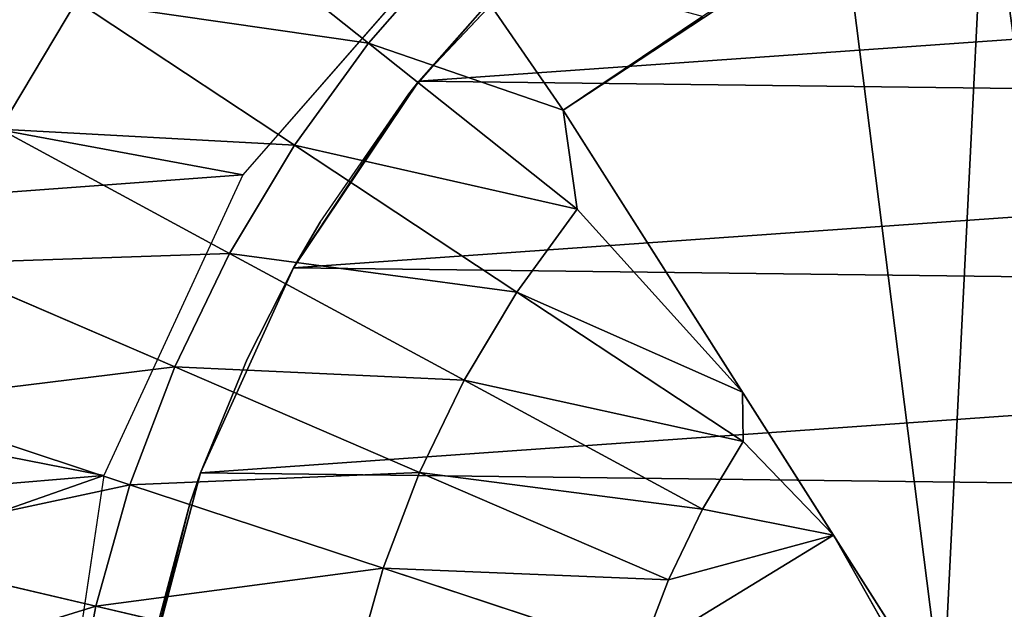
# Model space of a CAD drawing. Extents: x 0 to 602, y -131 to 3.
# Tile 112 of 167: x 339.432 to 340.517, y -6.698 to -6.049. Entities that reach past the tile are written whole.
import ezdxf

# ---------------------------------------------------------------- set-up
doc = ezdxf.new("R2010")
doc.units = 0
doc.header["$LTSCALE"] = 25.4
doc.layers.get('0').update_dxf_attribs({"color": 13, "linetype": 'CONTINUOUS'})

# ---------------------------------------------------------------- blocks, each defined once
blk = doc.blocks.new('PICASSO-LED-8131_STL')
at = {"color": 0}
for p, q in [((125.0908, 265.4792, 59.9991), (125.0252, 265.199, 60.1041)), ((125.0908, 265.4792, 59.9991), (125.0252, 265.199, 60.1041)), ((125.249, 265.4347, 59.9991), (125.1589, 265.1614, 60.1041)), ((125.249, 265.4347, 59.9991), (125.1589, 265.1614, 60.1041)), ((125.4026, 265.3764, 59.9991), (125.2887, 265.1121, 60.1041)), ((125.4026, 265.3764, 59.9991), (125.2887, 265.1121, 60.1041)), ((125.5505, 265.3047, 59.9991), (125.4136, 265.0516, 60.1041)), ((125.5505, 265.3047, 59.9991), (125.4136, 265.0516, 60.1041)), ((125.6914, 265.2203, 59.9991), (125.5505, 265.3047, 59.9991)), ((125.6914, 265.2203, 59.9991), (125.5505, 265.3047, 59.9991)), ((125.1691, 265.1902, 57.9568), (124.6293, 265.2705, 57.9568)), ((125.0252, 265.199, 60.1041), (124.8888, 265.2246, 60.1041)), ((125.0252, 265.199, 60.1041), (124.8888, 265.2246, 60.1041)), ((125.6914, 265.2203, 59.9991), (125.5327, 264.9802, 60.1041)), ((125.6914, 265.2203, 59.9991), (125.5327, 264.9802, 60.1041)), ((125.0252, 265.199, 60.1041), (124.9583, 264.9131, 60.1913)), ((125.0252, 265.199, 60.1041), (124.9583, 264.9131, 60.1913)), ((125.1589, 265.1614, 60.1041), (125.0252, 265.199, 60.1041)), ((125.1589, 265.1614, 60.1041), (125.0252, 265.199, 60.1041)), ((125.5002, 265.0372, 57.9568), (125.1691, 265.1902, 57.9568)), ((125.1589, 265.1614, 60.1041), (125.0669, 264.8825, 60.1913)), ((125.1589, 265.1614, 60.1041), (125.0669, 264.8825, 60.1913)), ((125.2887, 265.1121, 60.1041), (125.1589, 265.1614, 60.1041)), ((125.2887, 265.1121, 60.1041), (125.1589, 265.1614, 60.1041)), ((125.1377, 265.0953, 57.8568), (124.9325, 265.1473, 51.9568)), ((125.1377, 265.0953, 57.8568), (124.9325, 265.1473, 51.9568)), ((125.1719, 265.0836, 51.9568), (124.9325, 265.1473, 51.9568)), ((125.1719, 265.0836, 51.9568), (124.9325, 265.1473, 51.9568)), ((124.9723, 265.1396, 57.8568), (125.1377, 265.0953, 57.8568)), ((125.8243, 265.1237, 59.9991), (125.6451, 264.8986, 60.1041)), ((125.8243, 265.1237, 59.9991), (125.6451, 264.8986, 60.1041)), ((125.2887, 265.1121, 60.1041), (125.1725, 264.8424, 60.1913)), ((125.2887, 265.1121, 60.1041), (125.1725, 264.8424, 60.1913)), ((125.4136, 265.0516, 60.1041), (125.2887, 265.1121, 60.1041)), ((125.4136, 265.0516, 60.1041), (125.2887, 265.1121, 60.1041)), ((125.1377, 265.0953, 57.8568), (125.1719, 265.0836, 51.9568)), ((125.1377, 265.0953, 57.8568), (125.1719, 265.0836, 51.9568)), ((125.1377, 265.0953, 57.8568), (125.1719, 265.0836, 57.8568)), ((125.3975, 264.9813, 51.9568), (125.1719, 265.0836, 51.9568)), ((125.1719, 265.0836, 51.9568), (125.297, 265.0324, 57.8568)), ((125.1719, 265.0836, 51.9568), (125.297, 265.0324, 57.8568)), ((125.1719, 265.0836, 51.9568), (125.1719, 265.0836, 57.8568)), ((125.1719, 265.0836, 57.8568), (125.297, 265.0324, 57.8568)), ((125.1719, 265.0836, 51.9568), (125.1719, 265.0836, 57.8568)), ((125.3975, 264.9813, 51.9568), (125.1719, 265.0836, 51.9568)), ((125.4136, 265.0516, 60.1041), (125.274, 264.7932, 60.1913)), ((125.4136, 265.0516, 60.1041), (125.274, 264.7932, 60.1913)), ((125.5327, 264.9802, 60.1041), (125.4136, 265.0516, 60.1041)), ((125.5327, 264.9802, 60.1041), (125.4136, 265.0516, 60.1041)), ((125.9109, 264.6779, 57.9568), (125.5002, 265.0372, 57.9568)), ((125.3975, 264.9813, 51.9568), (125.297, 265.0324, 57.8568)), ((125.297, 265.0324, 57.8568), (125.3975, 264.9813, 57.8568)), ((125.3975, 264.9813, 51.9568), (125.297, 265.0324, 57.8568)), ((125.5327, 264.9802, 60.1041), (125.3708, 264.7352, 60.1913)), ((125.5327, 264.9802, 60.1041), (125.3708, 264.7352, 60.1913)), ((125.3975, 264.9813, 57.8568), (125.3975, 264.9813, 51.9568)), ((125.3975, 264.9813, 57.8568), (125.4481, 264.9518, 57.8568)), ((125.4481, 264.9518, 57.8568), (125.3975, 264.9813, 51.9568)), ((125.3975, 264.9813, 57.8568), (125.3975, 264.9813, 51.9568)), ((125.4481, 264.9518, 57.8568), (125.3975, 264.9813, 51.9568)), ((125.5891, 264.8544, 57.8568), (125.3975, 264.9813, 51.9568)), ((125.5891, 264.8544, 57.8568), (125.3975, 264.9813, 51.9568)), ((125.6032, 264.8433, 51.9568), (125.3975, 264.9813, 51.9568)), ((125.6032, 264.8433, 51.9568), (125.3975, 264.9813, 51.9568)), ((125.6451, 264.8986, 60.1041), (125.5327, 264.9802, 60.1041)), ((125.6451, 264.8986, 60.1041), (125.5327, 264.9802, 60.1041)), ((125.4481, 264.9518, 57.8568), (125.5891, 264.8544, 57.8568)), ((125.0669, 264.8825, 60.1913), (124.9583, 264.9131, 60.1913)), ((125.0669, 264.8825, 60.1913), (124.9583, 264.9131, 60.1913)), ((125.6451, 264.8986, 60.1041), (125.4622, 264.6689, 60.1913)), ((125.6451, 264.8986, 60.1041), (125.4622, 264.6689, 60.1913)), ((125.6451, 264.8986, 60.1041), (125.5712, 264.6842, 60.1689)), ((125.6451, 264.8986, 60.1041), (125.5712, 264.6842, 60.1689)), ((125.7497, 264.8074, 60.1041), (125.6451, 264.8986, 60.1041)), ((125.7497, 264.8074, 60.1041), (125.6451, 264.8986, 60.1041)), ((125.0669, 264.8825, 60.1913), (124.9735, 264.5991, 60.2603)), ((125.0669, 264.8825, 60.1913), (124.9735, 264.5991, 60.2603)), ((125.1725, 264.8424, 60.1913), (125.0669, 264.8825, 60.1913)), ((125.1725, 264.8424, 60.1913), (125.0669, 264.8825, 60.1913)), ((125.5891, 264.8544, 57.8568), (125.6032, 264.8433, 51.9568)), ((125.5891, 264.8544, 57.8568), (125.6032, 264.8433, 51.9568)), ((125.5891, 264.8544, 57.8568), (125.718, 264.7417, 57.8568)), ((125.1725, 264.8424, 60.1913), (125.0543, 264.5684, 60.2603)), ((125.1725, 264.8424, 60.1913), (125.0543, 264.5684, 60.2603)), ((125.274, 264.7932, 60.1913), (125.1725, 264.8424, 60.1913)), ((125.274, 264.7932, 60.1913), (125.1725, 264.8424, 60.1913)), ((125.718, 264.7417, 57.8568), (125.6032, 264.8433, 51.9568)), ((125.718, 264.7417, 57.8568), (125.6032, 264.8433, 51.9568)), ((125.7834, 264.6733, 51.9568), (125.6032, 264.8433, 51.9568)), ((125.7834, 264.6733, 51.9568), (125.6032, 264.8433, 51.9568)), ((125.7497, 264.8074, 60.1041), (125.5712, 264.6842, 60.1689)), ((125.7497, 264.8074, 60.1041), (125.5712, 264.6842, 60.1689)), ((125.274, 264.7932, 60.1913), (125.1321, 264.5307, 60.2603)), ((125.274, 264.7932, 60.1913), (125.1321, 264.5307, 60.2603)), ((125.3708, 264.7352, 60.1913), (125.274, 264.7932, 60.1913)), ((125.3708, 264.7352, 60.1913), (125.274, 264.7932, 60.1913)), ((125.3708, 264.7352, 60.1913), (125.2063, 264.4862, 60.2603)), ((125.3708, 264.7352, 60.1913), (125.2063, 264.4862, 60.2603)), ((125.3708, 264.7352, 60.1913), (125.2606, 264.4866, 60.254)), ((125.3708, 264.7352, 60.1913), (125.2606, 264.4866, 60.254)), ((125.4622, 264.6689, 60.1913), (125.3708, 264.7352, 60.1913)), ((125.4622, 264.6689, 60.1913), (125.3708, 264.7352, 60.1913)), ((124.914, 264.2662, 58.6068), (125.5712, 264.6842, 60.1689)), ((124.914, 264.2662, 58.6068), (125.5712, 264.6842, 60.1689)), ((125.2606, 264.4866, 60.254), (125.5712, 264.6842, 60.1689)), ((125.2606, 264.4866, 60.254), (125.5712, 264.6842, 60.1689)), ((125.5712, 264.6842, 60.1689), (125.4622, 264.6689, 60.1913)), ((125.5712, 264.6842, 60.1689), (125.4622, 264.6689, 60.1913)), ((125.5712, 264.6842, 60.1689), (125.6744, 264.5307, 60.1783)), ((125.5712, 264.6842, 60.1689), (125.6744, 264.5307, 60.1783)), ((125.4622, 264.6689, 60.1913), (125.2606, 264.4866, 60.254)), ((125.4622, 264.6689, 60.1913), (125.2606, 264.4866, 60.254)), ((125.0543, 264.5684, 60.2603), (124.9735, 264.5991, 60.2603)), ((125.0543, 264.5684, 60.2603), (124.9735, 264.5991, 60.2603)), ((125.1321, 264.5307, 60.2603), (125.0543, 264.5684, 60.2603)), ((125.0543, 264.5684, 60.2603), (125.1035, 264.3867, 60.286)), ((125.0543, 264.5684, 60.2603), (125.1035, 264.3867, 60.286)), ((125.1321, 264.5307, 60.2603), (125.0543, 264.5684, 60.2603)), ((125.1321, 264.5307, 60.2603), (125.1035, 264.3867, 60.286)), ((125.1321, 264.5307, 60.2603), (125.1035, 264.3867, 60.286)), ((125.2063, 264.4862, 60.2603), (125.1321, 264.5307, 60.2603)), ((125.2063, 264.4862, 60.2603), (125.1321, 264.5307, 60.2603)), ((125.1035, 264.3867, 60.286), (125.2606, 264.4866, 60.254)), ((125.2063, 264.4862, 60.2603), (125.1035, 264.3867, 60.286)), ((125.2606, 264.4866, 60.254), (125.2063, 264.4862, 60.2603)), ((124.8191, 264.2058, 58.6068), (125.1035, 264.3867, 60.286)), ((124.8191, 264.2058, 58.6068), (125.1035, 264.3867, 60.286)), ((124.9347, 264.291, 60.311), (125.1035, 264.3867, 60.286)), ((124.9347, 264.291, 60.311), (125.1035, 264.3867, 60.286))]:
    blk.add_line(p, q, dxfattribs=at)
mesh = blk.add_polyface(dxfattribs=at)
corners = [(109.6675, 236.1709, 57.9276), (122.6675, 263.6709, 57.9276), (109.6675, 371.1709, 57.9276), (122.9354, 262.6709, 57.9276), (134.6675, 236.1709, 57.9276), (123.6675, 261.9389, 57.9276), (124.6675, 261.6709, 57.9276), (125.6675, 261.9389, 57.9276), (126.3995, 262.6709, 57.9276), (126.6675, 263.6709, 57.9276), (126.6675, 343.6709, 57.9276), (122.9354, 344.6709, 57.9276), (134.6675, 371.1709, 57.9276), (122.6675, 343.6709, 57.9276), (123.6675, 345.403, 57.9276), (124.6675, 345.6709, 57.9276), (125.6675, 345.403, 57.9276), (126.3995, 344.6709, 57.9276), (122.9354, 264.6709, 57.9276), (122.9354, 342.6709, 57.9276), (123.6675, 341.9389, 57.9276), (123.6675, 265.403, 57.9276), (124.6675, 341.6709, 57.9276), (124.6675, 265.6709, 57.9276), (125.6675, 341.9389, 57.9276), (125.6675, 265.403, 57.9276), (126.3995, 342.6709, 57.9276), (126.3995, 264.6709, 57.9276)]
mesh.append_faces([[corners[k] for k in face] for face in [(0, 1, 2), (1, 0, 3), (3, 4, 5), (5, 4, 6), (6, 4, 7), (7, 4, 8), (8, 4, 9), (2, 11, 12), (11, 2, 13), (12, 10, 4), (18, 13, 1), (13, 18, 19), (19, 18, 20), (20, 21, 22), (22, 23, 24), (24, 25, 26), (26, 9, 10)]], dxfattribs={"vtx0": -1, "vtx1": -1, "color": 0})
mesh.append_faces([[corners[k] for k in face] for face in [(9, 4, 10), (13, 2, 1)]], dxfattribs={"vtx0": -1, "vtx1": -1, "vtx2": -1, "color": 0})
mesh.append_faces([[corners[k] for k in face] for face in [(3, 0, 4), (12, 11, 14), (12, 14, 15), (12, 15, 16), (12, 16, 17), (12, 17, 10), (20, 18, 21), (22, 21, 23), (24, 23, 25), (26, 25, 27), (26, 27, 9)]], dxfattribs={"vtx0": -1, "vtx2": -1, "color": 0})
mesh = blk.add_polyface(dxfattribs=at)
corners = [(134.6675, 371.1709, 0.9276), (109.6675, 236.1709, 0.9276), (109.6675, 371.1709, 0.9276), (134.6675, 236.1709, 0.9276)]
mesh.append_faces([[corners[k] for k in face] for face in [(0, 1, 2), (1, 0, 3)]], dxfattribs={"vtx0": -1, "color": 0})
mesh = blk.add_polyface(dxfattribs=at)
corners = [(109.6675, 370.3709, 57.1276), (122.6675, 343.6709, 57.1276), (109.6675, 236.9709, 57.1276), (122.9354, 344.6709, 57.1276), (134.6675, 370.3709, 57.1276), (123.6675, 345.403, 57.1276), (124.6675, 345.6709, 57.1276), (125.6675, 345.403, 57.1276), (126.3995, 344.6709, 57.1276), (126.6675, 343.6709, 57.1276), (126.6675, 263.6709, 57.1276), (122.9354, 262.6709, 57.1276), (134.6675, 236.9709, 57.1276), (122.6675, 263.6709, 57.1276), (123.6675, 261.9389, 57.1276), (124.6675, 261.6709, 57.1276), (125.6675, 261.9389, 57.1276), (126.3995, 262.6709, 57.1276), (122.9354, 342.6709, 57.1276), (122.9354, 264.6709, 57.1276), (123.6675, 341.9389, 57.1276), (123.6675, 265.403, 57.1276), (124.6675, 341.6709, 57.1276), (124.6675, 265.6709, 57.1276), (125.6675, 341.9389, 57.1276), (125.6675, 265.403, 57.1276), (126.3995, 342.6709, 57.1276), (126.3995, 264.6709, 57.1276)]
mesh.append_faces([[corners[k] for k in face] for face in [(0, 1, 2), (1, 0, 3), (3, 4, 5), (5, 4, 6), (6, 4, 7), (7, 4, 8), (8, 4, 9), (2, 11, 12), (11, 2, 13), (12, 10, 4), (18, 13, 1), (13, 18, 19), (19, 20, 21), (21, 22, 23), (23, 24, 25), (25, 26, 27), (27, 9, 10)]], dxfattribs={"vtx0": -1, "vtx1": -1, "color": 0})
mesh.append_faces([[corners[k] for k in face] for face in [(9, 4, 10), (13, 2, 1)]], dxfattribs={"vtx0": -1, "vtx1": -1, "vtx2": -1, "color": 0})
mesh.append_faces([[corners[k] for k in face] for face in [(3, 0, 4), (12, 11, 14), (12, 14, 15), (12, 15, 16), (12, 16, 17), (12, 17, 10), (19, 18, 20), (21, 20, 22), (23, 22, 24), (25, 24, 26), (27, 26, 9)]], dxfattribs={"vtx0": -1, "vtx2": -1, "color": 0})
mesh = blk.add_polyface(dxfattribs=at)
corners = [(134.6675, 236.9709, 1.7276), (109.6675, 370.3709, 1.7276), (109.6675, 236.9709, 1.7276), (134.6675, 370.3709, 1.7276)]
mesh.append_faces([[corners[k] for k in face] for face in [(0, 1, 2), (1, 0, 3)]], dxfattribs={"vtx0": -1, "color": 0})
mesh = blk.add_polyface(dxfattribs=at)
corners = [(121.8848, 263.9814, 57.9568), (121.8931, 263.2933, 57.9568), (121.8677, 263.6371, 57.9568), (121.944, 264.321, 57.9568), (121.9605, 262.9552, 57.9568), (122.0445, 264.6508, 57.9568), (122.069, 262.628, 57.9568), (122.1848, 264.9657, 57.9568), (122.2168, 262.3166, 57.9568), (122.3628, 265.261, 57.9568), (122.4018, 262.0257, 57.9568), (122.5756, 265.5321, 57.9568), (122.6212, 261.7597, 57.9568), (122.8202, 265.7751, 57.9568), (122.8716, 261.5227, 57.9568), (123.0928, 265.9861, 57.9568), (123.0697, 263.5871, 57.9568), (123.0922, 263.9512, 57.9568), (123.278, 264.4643, 57.9568), (123.3892, 266.1621, 57.9568), (123.3775, 264.6175, 57.9568), (123.7706, 264.9959, 57.9568), (123.7051, 266.3003, 57.9568), (124.0355, 266.3987, 57.9568), (124.2681, 265.2202, 57.9568), (124.3755, 266.4557, 57.9568), (124.6293, 265.2705, 57.9568), (124.7199, 266.4704, 57.9568), (125.1691, 265.1902, 57.9568), (125.0635, 266.4428, 57.9568), (125.4012, 266.3731, 57.9568), (125.5002, 265.0372, 57.9568), (125.7277, 266.2625, 57.9568), (125.9109, 264.6779, 57.9568), (126.0381, 266.1125, 57.9568), (126.1066, 264.3701, 57.9568), (126.3278, 265.9256, 57.9568), (126.2579, 263.8458, 57.9568), (123.1492, 261.3183, 57.9568), (123.1302, 263.2274, 57.9568), (123.2706, 262.8907, 57.9568), (123.4498, 261.1496, 57.9568), (123.614, 262.4667, 57.9568), (123.7689, 261.019, 57.9568), (124.08, 262.1827, 57.9568), (124.1016, 260.9287, 57.9568), (124.6143, 262.0718, 57.9568), (124.4428, 260.8799, 57.9568), (124.7875, 260.8735, 57.9568), (125.1547, 262.1469, 57.9568), (125.1304, 260.9095, 57.9568), (125.4662, 260.9873, 57.9568), (125.6385, 262.3993, 57.9568), (125.79, 261.1057, 57.9568), (125.7772, 262.5182, 57.9568), (126.1, 262.9582, 57.9568), (126.0967, 261.2632, 57.9568), (126.3817, 261.457, 57.9568), (126.2562, 263.481, 57.9568), (126.5922, 265.7045, 57.9568), (126.6408, 261.6844, 57.9568), (126.8276, 265.4525, 57.9568), (126.87, 261.942, 57.9568), (127.0301, 265.1736, 57.9568), (127.0657, 262.2258, 57.9568), (127.1969, 264.8719, 57.9568), (127.2251, 262.5314, 57.9568), (127.3253, 264.5519, 57.9568), (127.3458, 262.8544, 57.9568), (127.4134, 264.2186, 57.9568), (127.4258, 263.1897, 57.9568), (127.4599, 263.877, 57.9568), (127.4641, 263.5323, 57.9568)]
mesh.append_faces([[corners[k] for k in face] for face in [(0, 1, 2), (70, 71, 72)]], dxfattribs={"vtx0": -1, "color": 0})
mesh.append_faces([[corners[k] for k in face] for face in [(1, 3, 4), (4, 5, 6), (6, 7, 8), (8, 9, 10), (10, 11, 12), (12, 13, 14), (16, 15, 17), (17, 15, 18), (18, 19, 20), (20, 19, 21), (21, 23, 24), (24, 25, 26), (26, 27, 28), (28, 30, 31), (31, 32, 33), (33, 34, 35), (35, 36, 37), (38, 40, 41), (41, 42, 43), (43, 44, 45), (45, 46, 47), (47, 46, 48), (48, 49, 50), (50, 49, 51), (51, 52, 53), (53, 55, 56), (56, 55, 57), (57, 59, 60), (60, 61, 62), (62, 63, 64), (64, 65, 66), (66, 67, 68), (68, 69, 70)]], dxfattribs={"vtx0": -1, "vtx1": -1, "color": 0})
mesh.append_faces([[corners[k] for k in face] for face in [(14, 15, 16), (57, 37, 36)]], dxfattribs={"vtx0": -1, "vtx1": -1, "vtx2": -1, "color": 0})
mesh.append_faces([[corners[k] for k in face] for face in [(1, 0, 3), (4, 3, 5), (6, 5, 7), (8, 7, 9), (10, 9, 11), (12, 11, 13), (14, 13, 15), (18, 15, 19), (21, 19, 22), (21, 22, 23), (24, 23, 25), (26, 25, 27), (28, 27, 29), (28, 29, 30), (31, 30, 32), (33, 32, 34), (35, 34, 36), (16, 38, 14), (38, 16, 39), (38, 39, 40), (41, 40, 42), (43, 42, 44), (45, 44, 46), (48, 46, 49), (51, 49, 52), (53, 52, 54), (53, 54, 55), (57, 55, 58), (57, 58, 37), (57, 36, 59), (60, 59, 61), (62, 61, 63), (64, 63, 65), (66, 65, 67), (68, 67, 69), (70, 69, 71)]], dxfattribs={"vtx0": -1, "vtx2": -1, "color": 0})
mesh = blk.add_polyface(dxfattribs=at)
corners = [(125.6914, 265.2203, 59.9991), (125.684, 265.5518, 59.8767), (125.5505, 265.3047, 59.9991), (125.8462, 265.4546, 59.8767)]
mesh.append_faces([[corners[k] for k in face] for face in [(0, 1, 2), (1, 0, 3)]], dxfattribs={"vtx0": -1, "color": 0})
mesh = blk.add_polyface(dxfattribs=at)
corners = [(125.0252, 265.199, 60.1041), (124.9294, 265.5095, 59.9991), (124.8888, 265.2246, 60.1041), (125.0908, 265.4792, 59.9991)]
mesh.append_faces([[corners[k] for k in face] for face in [(0, 1, 2), (1, 0, 3)]], dxfattribs={"vtx0": -1, "color": 0})
mesh = blk.add_polyface(dxfattribs=at)
corners = [(125.1589, 265.1614, 60.1041), (125.0908, 265.4792, 59.9991), (125.0252, 265.199, 60.1041), (125.249, 265.4347, 59.9991)]
mesh.append_faces([[corners[k] for k in face] for face in [(0, 1, 2), (1, 0, 3)]], dxfattribs={"vtx0": -1, "color": 0})
mesh = blk.add_polyface(dxfattribs=at)
corners = [(125.2887, 265.1121, 60.1041), (125.249, 265.4347, 59.9991), (125.1589, 265.1614, 60.1041), (125.4026, 265.3764, 59.9991)]
mesh.append_faces([[corners[k] for k in face] for face in [(0, 1, 2), (1, 0, 3)]], dxfattribs={"vtx0": -1, "color": 0})
mesh = blk.add_polyface(dxfattribs=at)
corners = [(125.6675, 265.403, 57.9276), (126.3995, 264.6709, 57.1276), (126.3995, 264.6709, 57.9276), (125.6675, 265.403, 57.1276)]
mesh.append_faces([[corners[k] for k in face] for face in [(0, 1, 2), (1, 0, 3)]], dxfattribs={"vtx0": -1, "color": 0})
mesh = blk.add_polyface(dxfattribs=at)
corners = [(125.4136, 265.0516, 60.1041), (125.4026, 265.3764, 59.9991), (125.2887, 265.1121, 60.1041), (125.5505, 265.3047, 59.9991)]
mesh.append_faces([[corners[k] for k in face] for face in [(0, 1, 2), (1, 0, 3)]], dxfattribs={"vtx0": -1, "color": 0})
mesh = blk.add_polyface(dxfattribs=at)
corners = [(125.5327, 264.9802, 60.1041), (125.5505, 265.3047, 59.9991), (125.4136, 265.0516, 60.1041), (125.6914, 265.2203, 59.9991)]
mesh.append_faces([[corners[k] for k in face] for face in [(0, 1, 2), (1, 0, 3)]], dxfattribs={"vtx0": -1, "color": 0})
mesh = blk.add_polyface(dxfattribs=at)
corners = [(124.9583, 264.9131, 60.1913), (124.8888, 265.2246, 60.1041), (124.8474, 264.9339, 60.1913), (125.0252, 265.199, 60.1041)]
mesh.append_faces([[corners[k] for k in face] for face in [(0, 1, 2), (1, 0, 3)]], dxfattribs={"vtx0": -1, "color": 0})
mesh = blk.add_polyface(dxfattribs=at)
corners = [(125.6451, 264.8986, 60.1041), (125.6914, 265.2203, 59.9991), (125.5327, 264.9802, 60.1041), (125.8243, 265.1237, 59.9991)]
mesh.append_faces([[corners[k] for k in face] for face in [(0, 1, 2), (1, 0, 3)]], dxfattribs={"vtx0": -1, "color": 0})
mesh = blk.add_polyface(dxfattribs=at)
corners = [(125.0669, 264.8825, 60.1913), (125.0252, 265.199, 60.1041), (124.9583, 264.9131, 60.1913), (125.1589, 265.1614, 60.1041)]
mesh.append_faces([[corners[k] for k in face] for face in [(0, 1, 2), (1, 0, 3)]], dxfattribs={"vtx0": -1, "color": 0})
mesh = blk.add_polyface(dxfattribs=at)
corners = [(123.1742, 263.8131, 51.9568), (123.209, 263.3205, 51.9568), (123.1712, 263.5653, 51.9568), (123.218, 264.0569, 51.9568), (123.2866, 263.0852, 51.9568), (123.3013, 264.2902, 51.9568), (123.4018, 262.8659, 51.9568), (123.4219, 264.5067, 51.9568), (123.5516, 262.6686, 51.9568), (123.5764, 264.7003, 51.9568), (123.7318, 262.4986, 51.9568), (123.7607, 264.8658, 51.9568), (123.9375, 262.3605, 51.9568), (123.9698, 264.9988, 51.9568), (124.1631, 262.2583, 51.9568), (124.1978, 265.0955, 51.9568), (124.4025, 262.1945, 51.9568), (124.4387, 265.1534, 51.9568), (124.6491, 262.171, 51.9568), (124.6858, 265.1708, 51.9568), (124.8963, 262.1885, 51.9568), (124.9325, 265.1473, 51.9568), (125.1371, 262.2463, 51.9568), (125.1719, 265.0836, 51.9568), (125.3652, 262.3431, 51.9568), (125.3975, 264.9813, 51.9568), (125.5743, 262.476, 51.9568), (125.6032, 264.8433, 51.9568), (125.7586, 262.6416, 51.9568), (125.7834, 264.6733, 51.9568), (125.9131, 262.8352, 51.9568), (125.9332, 264.4759, 51.9568), (126.0337, 263.0516, 51.9568), (126.0484, 264.2566, 51.9568), (126.117, 263.2849, 51.9568), (126.126, 264.0213, 51.9568), (126.1607, 263.5288, 51.9568), (126.1638, 263.7765, 51.9568)]
mesh.append_faces([[corners[k] for k in face] for face in [(0, 1, 2), (36, 35, 37)]], dxfattribs={"vtx0": -1, "color": 0})
mesh.append_faces([[corners[k] for k in face] for face in [(1, 3, 4), (4, 5, 6), (6, 7, 8), (8, 9, 10), (10, 11, 12), (12, 13, 14), (14, 15, 16), (16, 17, 18), (18, 19, 20), (20, 21, 22), (22, 23, 24), (24, 25, 26), (26, 27, 28), (28, 29, 30), (30, 31, 32), (32, 33, 34), (34, 35, 36)]], dxfattribs={"vtx0": -1, "vtx1": -1, "color": 0})
mesh.append_faces([[corners[k] for k in face] for face in [(1, 0, 3), (4, 3, 5), (6, 5, 7), (8, 7, 9), (10, 9, 11), (12, 11, 13), (14, 13, 15), (16, 15, 17), (18, 17, 19), (20, 19, 21), (22, 21, 23), (24, 23, 25), (26, 25, 27), (28, 27, 29), (30, 29, 31), (32, 31, 33), (34, 33, 35)]], dxfattribs={"vtx0": -1, "vtx2": -1, "color": 0})
mesh = blk.add_polyface(dxfattribs=at)
corners = [(125.1725, 264.8424, 60.1913), (125.1589, 265.1614, 60.1041), (125.0669, 264.8825, 60.1913), (125.2887, 265.1121, 60.1041)]
mesh.append_faces([[corners[k] for k in face] for face in [(0, 1, 2), (1, 0, 3)]], dxfattribs={"vtx0": -1, "color": 0})
mesh = blk.add_polyface(dxfattribs=at)
corners = [(125.1377, 265.0953, 57.8568), (124.9325, 265.1473, 51.9568), (124.9723, 265.1396, 57.8568)]
mesh.append_faces([[corners[k] for k in face] for face in [(0, 1, 2)]], dxfattribs={"color": 0})
mesh = blk.add_polyface(dxfattribs=at)
corners = [(125.1377, 265.0953, 57.8568), (125.1719, 265.0836, 51.9568), (124.9325, 265.1473, 51.9568)]
mesh.append_faces([[corners[k] for k in face] for face in [(0, 1, 2)]], dxfattribs={"color": 0})
mesh = blk.add_polyface(dxfattribs=at)
corners = [(125.7497, 264.8074, 60.1041), (125.8243, 265.1237, 59.9991), (125.6451, 264.8986, 60.1041), (125.9482, 265.0158, 59.9991)]
mesh.append_faces([[corners[k] for k in face] for face in [(0, 1, 2), (1, 0, 3)]], dxfattribs={"vtx0": -1, "color": 0})
mesh = blk.add_polyface(dxfattribs=at)
corners = [(125.274, 264.7932, 60.1913), (125.2887, 265.1121, 60.1041), (125.1725, 264.8424, 60.1913), (125.4136, 265.0516, 60.1041)]
mesh.append_faces([[corners[k] for k in face] for face in [(0, 1, 2), (1, 0, 3)]], dxfattribs={"vtx0": -1, "color": 0})
mesh = blk.add_polyface(dxfattribs=at)
corners = [(125.1719, 265.0836, 57.8568), (125.1719, 265.0836, 51.9568), (125.1377, 265.0953, 57.8568)]
mesh.append_faces([[corners[k] for k in face] for face in [(0, 1, 2)]], dxfattribs={"color": 0})
mesh = blk.add_polyface(dxfattribs=at)
corners = [(125.297, 265.0324, 57.8568), (125.3975, 264.9813, 51.9568), (125.1719, 265.0836, 51.9568)]
mesh.append_faces([[corners[k] for k in face] for face in [(0, 1, 2)]], dxfattribs={"color": 0})
mesh = blk.add_polyface(dxfattribs=at)
corners = [(125.297, 265.0324, 57.8568), (125.1719, 265.0836, 51.9568), (125.1719, 265.0836, 57.8568)]
mesh.append_faces([[corners[k] for k in face] for face in [(0, 1, 2)]], dxfattribs={"color": 0})
mesh = blk.add_polyface(dxfattribs=at)
corners = [(125.3708, 264.7352, 60.1913), (125.4136, 265.0516, 60.1041), (125.274, 264.7932, 60.1913), (125.5327, 264.9802, 60.1041)]
mesh.append_faces([[corners[k] for k in face] for face in [(0, 1, 2), (1, 0, 3)]], dxfattribs={"vtx0": -1, "color": 0})
mesh = blk.add_polyface(dxfattribs=at)
corners = [(125.3975, 264.9813, 57.8568), (125.3975, 264.9813, 51.9568), (125.297, 265.0324, 57.8568)]
mesh.append_faces([[corners[k] for k in face] for face in [(0, 1, 2)]], dxfattribs={"color": 0})
mesh = blk.add_polyface(dxfattribs=at)
corners = [(125.4622, 264.6689, 60.1913), (125.5327, 264.9802, 60.1041), (125.3708, 264.7352, 60.1913), (125.6451, 264.8986, 60.1041)]
mesh.append_faces([[corners[k] for k in face] for face in [(0, 1, 2), (1, 0, 3)]], dxfattribs={"vtx0": -1, "color": 0})
mesh = blk.add_polyface(dxfattribs=at)
corners = [(125.4481, 264.9518, 57.8568), (125.3975, 264.9813, 51.9568), (125.3975, 264.9813, 57.8568)]
mesh.append_faces([[corners[k] for k in face] for face in [(0, 1, 2)]], dxfattribs={"color": 0})
mesh = blk.add_polyface(dxfattribs=at)
corners = [(125.5891, 264.8544, 57.8568), (125.3975, 264.9813, 51.9568), (125.4481, 264.9518, 57.8568)]
mesh.append_faces([[corners[k] for k in face] for face in [(0, 1, 2)]], dxfattribs={"color": 0})
mesh = blk.add_polyface(dxfattribs=at)
corners = [(125.5891, 264.8544, 57.8568), (125.6032, 264.8433, 51.9568), (125.3975, 264.9813, 51.9568)]
mesh.append_faces([[corners[k] for k in face] for face in [(0, 1, 2)]], dxfattribs={"color": 0})
mesh = blk.add_polyface(dxfattribs=at)
corners = [(124.9735, 264.5991, 60.2603), (124.9583, 264.9131, 60.1913), (124.8903, 264.6225, 60.2603), (125.0669, 264.8825, 60.1913)]
mesh.append_faces([[corners[k] for k in face] for face in [(0, 1, 2), (1, 0, 3)]], dxfattribs={"vtx0": -1, "color": 0})
mesh = blk.add_polyface(dxfattribs=at)
corners = [(125.6451, 264.8986, 60.1041), (125.4622, 264.6689, 60.1913), (125.5712, 264.6842, 60.1689)]
mesh.append_faces([[corners[k] for k in face] for face in [(0, 1, 2)]], dxfattribs={"color": 0})
mesh = blk.add_polyface(dxfattribs=at)
corners = [(125.7497, 264.8074, 60.1041), (125.6451, 264.8986, 60.1041), (125.5712, 264.6842, 60.1689)]
mesh.append_faces([[corners[k] for k in face] for face in [(0, 1, 2)]], dxfattribs={"color": 0})
mesh = blk.add_polyface(dxfattribs=at)
corners = [(125.0543, 264.5684, 60.2603), (125.0669, 264.8825, 60.1913), (124.9735, 264.5991, 60.2603), (125.1725, 264.8424, 60.1913)]
mesh.append_faces([[corners[k] for k in face] for face in [(0, 1, 2), (1, 0, 3)]], dxfattribs={"vtx0": -1, "color": 0})
mesh = blk.add_polyface(dxfattribs=at)
corners = [(125.718, 264.7417, 57.8568), (125.6032, 264.8433, 51.9568), (125.5891, 264.8544, 57.8568)]
mesh.append_faces([[corners[k] for k in face] for face in [(0, 1, 2)]], dxfattribs={"color": 0})
mesh = blk.add_polyface(dxfattribs=at)
corners = [(125.1321, 264.5307, 60.2603), (125.1725, 264.8424, 60.1913), (125.0543, 264.5684, 60.2603), (125.274, 264.7932, 60.1913)]
mesh.append_faces([[corners[k] for k in face] for face in [(0, 1, 2), (1, 0, 3)]], dxfattribs={"vtx0": -1, "color": 0})
mesh = blk.add_polyface(dxfattribs=at)
corners = [(125.718, 264.7417, 57.8568), (125.7834, 264.6733, 51.9568), (125.6032, 264.8433, 51.9568)]
mesh.append_faces([[corners[k] for k in face] for face in [(0, 1, 2)]], dxfattribs={"color": 0})
mesh = blk.add_polyface(dxfattribs=at)
corners = [(125.7497, 264.8074, 60.1041), (125.5712, 264.6842, 60.1689), (125.6744, 264.5307, 60.1783)]
mesh.append_faces([[corners[k] for k in face] for face in [(0, 1, 2)]], dxfattribs={"color": 0})
mesh = blk.add_polyface(dxfattribs=at)
corners = [(125.2063, 264.4862, 60.2603), (125.274, 264.7932, 60.1913), (125.1321, 264.5307, 60.2603), (125.3708, 264.7352, 60.1913)]
mesh.append_faces([[corners[k] for k in face] for face in [(0, 1, 2), (1, 0, 3)]], dxfattribs={"vtx0": -1, "color": 0})
mesh = blk.add_polyface(dxfattribs=at)
corners = [(125.3708, 264.7352, 60.1913), (125.2063, 264.4862, 60.2603), (125.2606, 264.4866, 60.254)]
mesh.append_faces([[corners[k] for k in face] for face in [(0, 1, 2)]], dxfattribs={"color": 0})
mesh = blk.add_polyface(dxfattribs=at)
corners = [(125.4622, 264.6689, 60.1913), (125.3708, 264.7352, 60.1913), (125.2606, 264.4866, 60.254)]
mesh.append_faces([[corners[k] for k in face] for face in [(0, 1, 2)]], dxfattribs={"color": 0})
mesh = blk.add_polyface(dxfattribs=at)
corners = [(125.5712, 264.6842, 60.1689), (124.8191, 264.2058, 58.6068), (124.914, 264.2662, 58.6068), (125.1035, 264.3867, 60.286), (125.2606, 264.4866, 60.254)]
mesh.append_faces([[corners[k] for k in face] for face in [(0, 1, 2), (3, 0, 4)]], dxfattribs={"vtx0": -1, "color": 0})
mesh.append_faces([[corners[k] for k in face] for face in [(1, 0, 3)]], dxfattribs={"vtx0": -1, "vtx1": -1, "color": 0})
mesh = blk.add_polyface(dxfattribs=at)
corners = [(125.9683, 264.0598, 60.1689), (125.1048, 264.0209, 58.6656), (125.3111, 263.6418, 58.6068), (125.0182, 264.1023, 58.6068), (125.8731, 264.2183, 60.1783), (124.914, 264.2662, 58.6068), (125.775, 264.3753, 60.1814), (125.5712, 264.6842, 60.1689), (125.6744, 264.5307, 60.1783)]
mesh.append_faces([[corners[k] for k in face] for face in [(0, 1, 2), (7, 6, 8)]], dxfattribs={"vtx0": -1, "color": 0})
mesh.append_faces([[corners[k] for k in face] for face in [(1, 0, 3), (3, 4, 5), (5, 6, 7)]], dxfattribs={"vtx0": -1, "vtx1": -1, "color": 0})
mesh.append_faces([[corners[k] for k in face] for face in [(3, 0, 4), (5, 4, 6)]], dxfattribs={"vtx0": -1, "vtx2": -1, "color": 0})
mesh = blk.add_polyface(dxfattribs=at)
corners = [(125.5712, 264.6842, 60.1689), (125.4622, 264.6689, 60.1913), (125.2606, 264.4866, 60.254)]
mesh.append_faces([[corners[k] for k in face] for face in [(0, 1, 2)]], dxfattribs={"color": 0})
mesh = blk.add_polyface(dxfattribs=at)
corners = [(124.9347, 264.291, 60.311), (124.9735, 264.5991, 60.2603), (124.8789, 264.3121, 60.311), (125.1035, 264.3867, 60.286), (125.0543, 264.5684, 60.2603)]
mesh.append_faces([[corners[k] for k in face] for face in [(0, 1, 2), (1, 3, 4)]], dxfattribs={"vtx0": -1, "color": 0})
mesh.append_faces([[corners[k] for k in face] for face in [(1, 0, 3)]], dxfattribs={"vtx0": -1, "vtx2": -1, "color": 0})
mesh = blk.add_polyface(dxfattribs=at)
corners = [(125.1321, 264.5307, 60.2603), (125.0543, 264.5684, 60.2603), (125.1035, 264.3867, 60.286)]
mesh.append_faces([[corners[k] for k in face] for face in [(0, 1, 2)]], dxfattribs={"color": 0})
mesh = blk.add_polyface(dxfattribs=at)
corners = [(125.2063, 264.4862, 60.2603), (125.1321, 264.5307, 60.2603), (125.1035, 264.3867, 60.286)]
mesh.append_faces([[corners[k] for k in face] for face in [(0, 1, 2)]], dxfattribs={"color": 0})
mesh = blk.add_polyface(dxfattribs=at)
corners = [(124.9347, 264.291, 60.311), (124.8191, 264.2058, 58.6068), (125.1035, 264.3867, 60.286)]
mesh.append_faces([[corners[k] for k in face] for face in [(0, 1, 2)]], dxfattribs={"color": 0})

msp = doc.modelspace()

# ---------------------------------------------------------------- block references
at = {"color": 8, "rotation": 90.00000000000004}
msp.add_blockref('PICASSO-LED-8131_STL', (604.715, -131.72, -0.9276), dxfattribs=at)

doc.saveas('drawing.dxf')
